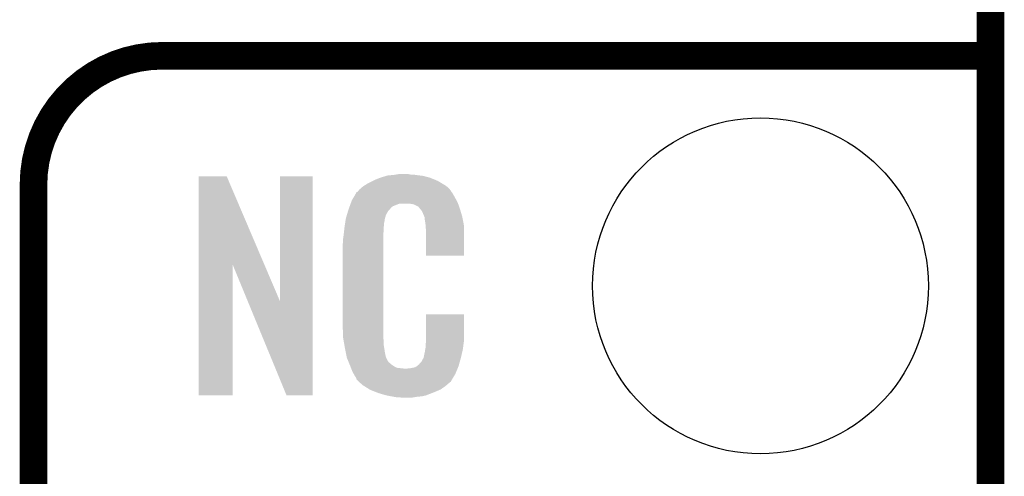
# Model space of a CAD drawing. Extents: x -1.3 to 24.2, y -3.9 to 53.4.
# Tile 23 of 41: x 18.8 to 24.2, y 16.7 to 19.2. Entities that reach past the tile are written whole.
import ezdxf

# ---------------------------------------------------------------- set-up
doc = ezdxf.new("R2010")
doc.units = 0
doc.layers.get('0').update_dxf_attribs({"linetype": 'CONTINUOUS'})
for name, color, linetype in [('TPS_PRESSURE_CLICK_100MG_V1_005', 5, 'CONTINUOUS'), ('TPS_PRESSURE_CLICK_100MG_V1_007', 14, 'CONTINUOUS'), ('TPS_PRESSURE_CLICK_100MG_V1_009', 12, 'CONTINUOUS')]:
    doc.layers.add(name, color=color, linetype=linetype)

# ---------------------------------------------------------------- blocks, each defined once
blk = doc.blocks.new('ROUND_32')
blk.add_circle((0, 0), 0.9271)

msp = doc.modelspace()

# ---------------------------------------------------------------- linework, layer by layer
at = {"layer": 'TPS_PRESSURE_CLICK_100MG_V1_005', "const_width": 0.1524}
msp.add_lwpolyline([(24.13, -1.27), (24.13, 51.054)], dxfattribs=at)
at = {"layer": 'TPS_PRESSURE_CLICK_100MG_V1_007', "const_width": 0.1524}
msp.add_lwpolyline([(19.558, 19.05, 0.4142136), (18.8468, 18.3388)], format="xyb", dxfattribs=at)
for points in [[(19.558, 19.05), (24.13, 19.05)], [(18.8468, -0.5588), (18.8468, 18.3388)]]:
    msp.add_lwpolyline(points, dxfattribs=at)
at = {"layer": 'TPS_PRESSURE_CLICK_100MG_V1_007'}
for points in [[(19.758672, 17.896728), (19.75868, 18.384506), (20.121662, 17.896728), (19.913604, 18.384506)], [(19.75868, 18.384506), (19.758682, 18.38452), (19.913604, 18.384506), (19.758682, 18.38452)], [(20.20824, 17.693748), (20.20826, 18.384498), (20.388566, 17.693748), (20.38858, 18.384498)], [(20.20826, 18.384498), (20.208262, 18.38452), (20.38858, 18.384498), (20.208262, 18.38452)], [(20.72894, 18.3642), (20.754338, 18.37436), (21.067124, 18.3642), (21.042452, 18.37436)], [(20.754338, 18.37436), (20.761958, 18.3769), (21.042452, 18.37436), (21.036282, 18.3769)], [(20.761958, 18.3769), (20.7772, 18.38198), (21.036282, 18.3769), (21.017232, 18.38198)], [(20.7772, 18.38198), (20.794134, 18.38706), (21.017232, 18.38198), (20.998182, 18.38706)], [(20.794134, 18.38706), (20.802602, 18.3896), (20.998182, 18.38706), (20.977862, 18.3896)], [(20.802602, 18.3896), (20.83308, 18.39214), (20.977862, 18.3896), (20.95754, 18.39214)], [(20.83308, 18.39214), (20.84832, 18.39468), (20.95754, 18.39214), (20.942302, 18.39468)], [(20.84832, 18.39468), (20.863562, 18.39722), (20.927062, 18.39468), (20.914362, 18.39722)], [(20.64512, 18.310862), (20.659634, 18.32356), (21.146224, 18.310862), (21.135342, 18.32356)], [(20.659634, 18.32356), (20.665442, 18.32864), (21.135342, 18.32356), (21.128232, 18.32864)], [(20.665442, 18.32864), (20.677418, 18.336262), (21.128232, 18.32864), (21.11756, 18.336262)], [(20.677418, 18.336262), (20.693382, 18.34642), (21.11756, 18.336262), (21.10063, 18.34642)], [(20.693382, 18.34642), (20.71878, 18.35912), (21.10063, 18.34642), (21.07946, 18.35912)], [(20.71878, 18.35912), (20.72894, 18.3642), (21.07946, 18.35912), (21.067124, 18.3642)], [(20.60448, 18.252442), (20.613442, 18.26768), (21.181752, 18.252442), (21.17344, 18.26768)], [(20.613442, 18.26768), (20.626888, 18.29054), (21.17344, 18.26768), (21.160742, 18.29054)], [(20.626888, 18.29054), (20.62988, 18.295624), (21.160742, 18.29054), (21.15693, 18.295624)], [(20.62988, 18.295624), (20.629902, 18.29816), (21.15693, 18.295624), (21.155028, 18.29816)], [(20.629902, 18.29816), (20.634966, 18.298168), (21.155028, 18.29816), (21.155022, 18.298168)], [(20.634966, 18.298168), (20.63699, 18.3007), (21.155022, 18.298168), (21.153122, 18.3007)], [(20.63699, 18.3007), (20.64105, 18.305776), (21.153122, 18.3007), (21.150582, 18.305776)], [(20.64105, 18.305776), (20.64512, 18.310862), (21.150582, 18.305776), (21.146224, 18.310862)], [(20.588568, 18.209256), (20.592312, 18.219418), (20.817838, 18.209256), (20.83054, 18.219418)], [(20.592312, 18.219418), (20.597926, 18.234658), (20.83054, 18.219418), (20.868636, 18.234658)], [(20.597926, 18.234658), (20.597928, 18.23466), (20.868636, 18.234658), (20.916898, 18.23466)], [(20.597928, 18.23466), (20.599798, 18.239738), (21.190494, 18.23466), (21.18868, 18.239738)], [(20.599798, 18.239738), (20.60448, 18.252442), (21.18868, 18.239738), (21.181752, 18.252442)], [(20.93468, 18.23212), (20.916898, 18.23466), (21.191402, 18.23212), (21.190494, 18.23466)], [(20.947378, 18.22958), (20.93468, 18.23212), (21.192308, 18.22958), (21.191402, 18.23212)], [(20.972774, 18.216882), (20.947378, 18.22958), (21.196844, 18.216882), (21.192308, 18.22958)], [(20.975318, 18.211804), (20.972774, 18.216882), (21.198656, 18.211804), (21.196844, 18.216882)], [(20.981854, 18.20418), (20.975318, 18.211804), (21.201378, 18.20418), (21.198656, 18.211804)], [(20.57146, 18.153382), (20.576792, 18.171158), (20.78759, 18.153382), (20.792438, 18.171158)], [(20.576792, 18.171158), (20.583648, 18.194018), (20.792438, 18.171158), (20.805138, 18.194018)], [(20.583648, 18.194018), (20.586698, 18.20418), (20.805138, 18.194018), (20.815298, 18.20418)], [(20.586698, 18.20418), (20.588568, 18.209256), (20.815298, 18.20418), (20.817838, 18.209256)], [(20.990558, 18.194022), (20.981854, 18.20418), (21.204368, 18.194022), (21.201378, 18.20418)], [(21.00072, 18.17116), (20.990558, 18.194022), (21.211092, 18.17116), (21.204368, 18.194022)], [(21.004784, 18.161002), (21.00072, 18.17116), (21.21408, 18.161002), (21.211092, 18.17116)], [(21.005798, 18.158464), (21.004784, 18.161002), (21.214564, 18.158464), (21.21408, 18.161002)], [(21.0058, 18.150842), (21.005798, 18.158464), (21.216016, 18.150842), (21.214564, 18.158464)], [(20.5613, 18.08226), (20.563556, 18.102578), (20.77974, 18.08226), (20.77974, 18.102578)], [(20.563556, 18.102578), (20.56384, 18.10512), (20.77974, 18.102578), (20.780248, 18.10512)], [(20.56384, 18.10512), (20.565442, 18.115278), (20.780248, 18.10512), (20.78228, 18.115278)], [(20.565442, 18.115278), (20.567448, 18.127978), (20.78228, 18.115278), (20.78228, 18.127978)], [(20.567448, 18.127978), (20.569052, 18.138138), (20.78228, 18.127978), (20.78482, 18.138138)], [(20.569052, 18.138138), (20.569854, 18.143218), (20.78482, 18.138138), (20.78482, 18.143218)], [(20.569854, 18.143218), (20.57146, 18.153382), (20.78482, 18.143218), (20.78759, 18.153382)], [(21.00834, 18.138138), (21.0058, 18.150842), (21.218436, 18.138138), (21.216016, 18.150842)], [(21.01088, 18.12036), (21.00834, 18.138138), (21.221822, 18.12036), (21.218436, 18.138138)], [(21.011858, 18.107658), (21.01088, 18.12036), (21.22424, 18.107658), (21.221822, 18.12036)], [(21.01342, 18.08734), (21.011858, 18.107658), (21.224236, 18.08734), (21.22424, 18.107658)], [(20.55622, 18.04162), (20.55876, 18.0594), (20.7772, 18.04162), (20.7772, 18.0594)], [(20.55876, 18.0594), (20.559042, 18.061938), (20.7772, 18.0594), (20.7772, 18.061938)], [(20.559042, 18.061938), (20.5613, 18.08226), (20.7772, 18.061938), (20.77974, 18.08226)], [(21.01342, 17.947662), (21.01342, 18.08734), (21.224218, 17.947662), (21.224236, 18.08734)], [(20.55368, 18.011142), (20.55622, 18.023842), (20.7772, 18.011142), (20.7772, 18.023842)], [(20.55368, 17.56156), (20.55368, 18.011142), (20.7772, 17.56156), (20.7772, 18.011142)], [(20.55622, 18.023842), (20.55622, 18.04162), (20.7772, 18.023842), (20.7772, 18.04162)], [(21.224218, 17.94764), (21.01342, 17.947662), (21.224218, 17.94764), (21.224218, 17.947662)], [(19.75866, 17.175502), (19.758672, 17.896728), (19.946598, 17.175502), (19.94662, 17.896728)], [(20.030256, 17.693748), (19.94662, 17.896728), (20.20824, 17.693748), (20.121662, 17.896728)], [(20.243796, 17.175494), (20.030256, 17.693748), (20.388558, 17.175494), (20.388566, 17.693748)], [(21.01342, 17.48282), (21.01344, 17.622498), (21.22424, 17.48282), (21.22424, 17.622498)], [(21.01344, 17.622498), (21.013442, 17.62252), (21.22424, 17.622498), (21.013442, 17.62252)], [(20.556032, 17.49806), (20.55368, 17.56156), (20.7772, 17.49806), (20.7772, 17.56156)], [(20.55622, 17.492982), (20.556032, 17.49806), (20.777926, 17.492982), (20.7772, 17.49806)], [(20.55843, 17.480278), (20.55622, 17.492982), (20.77974, 17.480278), (20.777926, 17.492982)], [(20.562406, 17.457418), (20.55843, 17.480278), (20.77974, 17.457418), (20.77974, 17.480278)], [(20.56638, 17.43456), (20.562406, 17.457418), (20.78335, 17.43456), (20.77974, 17.457418)], [(21.01088, 17.4498), (21.012784, 17.46504), (21.219666, 17.4498), (21.2217, 17.46504)], [(21.01088, 17.437102), (21.01088, 17.4498), (21.217974, 17.437102), (21.219666, 17.4498)], [(21.012784, 17.46504), (21.01342, 17.470122), (21.2217, 17.46504), (21.222426, 17.470122)], [(21.01342, 17.470122), (21.01342, 17.48282), (21.222426, 17.470122), (21.22424, 17.48282)], [(20.571462, 17.40916), (20.56638, 17.43456), (20.78736, 17.40916), (20.78335, 17.43456)], [(20.576034, 17.386298), (20.571462, 17.40916), (20.79244, 17.386298), (20.78736, 17.40916)], [(21.000722, 17.383762), (21.0058, 17.409162), (21.20646, 17.383762), (21.212436, 17.409162)], [(21.0058, 17.409162), (21.005802, 17.411704), (21.212436, 17.409162), (21.213034, 17.411704)], [(21.005802, 17.411704), (21.00834, 17.416784), (21.213034, 17.411704), (21.214228, 17.416784)], [(21.00834, 17.424402), (21.008848, 17.426942), (21.216022, 17.424402), (21.21662, 17.426942)], [(21.00834, 17.416784), (21.00834, 17.424402), (21.214228, 17.416784), (21.216022, 17.424402)], [(21.008848, 17.426942), (21.01088, 17.437102), (21.21662, 17.426942), (21.217974, 17.437102)], [(20.57654, 17.383762), (20.576034, 17.386298), (20.79371, 17.383762), (20.79244, 17.386298)], [(20.583862, 17.36598), (20.57654, 17.383762), (20.802602, 17.36598), (20.79371, 17.383762)], [(20.58491, 17.363436), (20.583862, 17.36598), (20.805142, 17.363436), (20.802602, 17.36598)], [(20.587, 17.35836), (20.58491, 17.363436), (20.807684, 17.35836), (20.805142, 17.363436)], [(20.589092, 17.353278), (20.587, 17.35836), (20.815302, 17.353278), (20.807684, 17.35836)], [(20.59223, 17.34566), (20.589092, 17.353278), (20.82292, 17.34566), (20.815302, 17.353278)], [(20.59432, 17.34058), (20.59223, 17.34566), (20.830542, 17.34058), (20.82292, 17.34566)], [(20.596274, 17.3355), (20.59432, 17.34058), (20.838162, 17.3355), (20.830542, 17.34058)], [(20.965162, 17.338042), (20.972786, 17.34566), (21.19376, 17.338042), (21.195876, 17.34566)], [(20.972786, 17.34566), (20.975326, 17.345674), (21.195876, 17.34566), (21.19588, 17.345674)], [(20.975326, 17.345674), (20.977862, 17.35074), (21.19588, 17.345674), (21.197288, 17.35074)], [(20.977862, 17.35074), (20.988022, 17.360902), (21.197288, 17.35074), (21.20011, 17.360902)], [(20.988022, 17.360902), (21.00072, 17.38376), (21.20011, 17.360902), (21.20646, 17.38376)], [(21.00072, 17.38376), (21.000722, 17.383762), (21.20646, 17.38376), (21.20646, 17.383762)], [(20.599206, 17.32788), (20.596274, 17.3355), (20.853404, 17.32788), (20.838162, 17.3355)], [(20.60116, 17.3228), (20.599206, 17.32788), (20.899122, 17.3228), (20.853404, 17.32788)], [(20.60702, 17.30756), (20.60116, 17.3228), (21.181208, 17.30756), (21.187484, 17.3228)], [(20.614078, 17.29486), (20.60702, 17.30756), (21.17598, 17.29486), (21.181208, 17.30756)], [(20.619722, 17.284698), (20.614078, 17.29486), (21.169882, 17.284698), (21.17598, 17.29486)], [(20.899122, 17.3228), (20.909282, 17.322802), (21.187484, 17.3228), (21.187486, 17.322802)], [(20.909282, 17.322802), (20.916904, 17.32534), (21.187486, 17.322802), (21.18853, 17.32534)], [(20.927062, 17.32534), (20.952462, 17.33042), (21.18853, 17.32534), (21.190622, 17.33042)], [(20.952462, 17.33042), (20.965154, 17.338038), (21.190622, 17.33042), (21.19376, 17.338038)], [(20.965154, 17.338038), (20.965162, 17.338042), (21.19376, 17.338038), (21.19376, 17.338042)], [(20.629876, 17.269466), (20.619722, 17.284698), (21.160742, 17.269466), (21.169882, 17.284698)], [(20.62988, 17.264386), (20.629876, 17.269466), (21.157694, 17.264386), (21.160742, 17.269466)], [(20.637504, 17.25676), (20.62988, 17.264386), (21.15312, 17.25676), (21.157694, 17.264386)], [(20.642584, 17.251678), (20.637504, 17.25676), (21.150576, 17.251678), (21.15312, 17.25676)], [(20.64766, 17.246598), (20.642584, 17.251678), (21.144226, 17.246598), (21.150576, 17.251678)], [(20.653586, 17.24152), (20.64766, 17.246598), (21.13788, 17.24152), (21.144226, 17.246598)], [(20.665438, 17.23136), (20.653586, 17.24152), (21.126028, 17.23136), (21.13788, 17.24152)], [(20.673568, 17.22628), (20.665438, 17.23136), (21.120102, 17.22628), (21.126028, 17.23136)], [(20.70202, 17.2085), (20.673568, 17.22628), (21.0947, 17.2085), (21.120102, 17.22628)], [(20.70608, 17.205962), (20.70202, 17.2085), (21.088778, 17.205962), (21.0947, 17.2085)], [(20.738736, 17.19326), (20.70608, 17.205962), (21.05914, 17.19326), (21.088778, 17.205962)], [(20.7518, 17.188178), (20.738736, 17.19326), (21.04607, 17.188178), (21.05914, 17.19326)], [(20.794978, 17.17548), (20.7518, 17.188178), (21.013418, 17.17548), (21.04607, 17.188178)], [(19.946598, 17.17548), (19.75866, 17.175502), (19.946598, 17.17548), (19.946598, 17.175502)], [(20.388558, 17.17548), (20.243796, 17.175494), (20.388558, 17.17548), (20.388558, 17.175494)], [(20.822074, 17.1704), (20.794978, 17.17548), (20.990558, 17.1704), (21.013418, 17.17548)], [(20.83562, 17.16786), (20.822074, 17.1704), (20.96262, 17.16786), (20.990558, 17.1704)], [(20.850858, 17.16532), (20.83562, 17.16786), (20.947378, 17.16532), (20.96262, 17.16786)], [(20.878798, 17.16278), (20.868638, 17.16532), (20.932138, 17.16278), (20.947378, 17.16532)]]:
    msp.add_solid(points, dxfattribs=at)

# ---------------------------------------------------------------- block references
at = {"layer": 'TPS_PRESSURE_CLICK_100MG_V1_009'}
msp.add_blockref('ROUND_32', (22.86, 17.78), dxfattribs=at)

doc.saveas('drawing.dxf')
